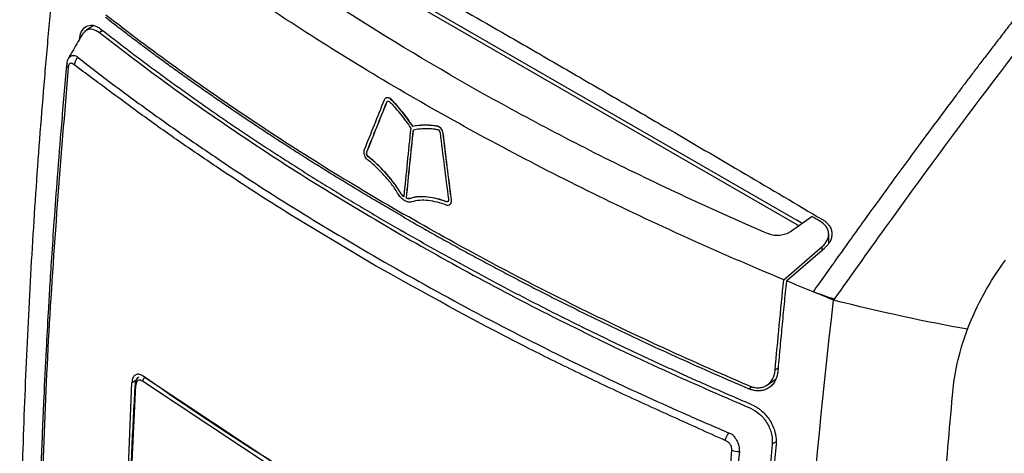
# Model space of a CAD drawing. Extents: x 86 to 639, y 68 to 658.
# Tile 16 of 66: x 502 to 562, y 159 to 185. Entities that reach past the tile are written whole.
import ezdxf

# ---------------------------------------------------------------- set-up
doc = ezdxf.new("R2010")
doc.units = 0
doc.layers.get('0').update_dxf_attribs({"linetype": 'CONTINUOUS'})

msp = doc.modelspace()

# ---------------------------------------------------------------- linework, layer by layer
at = {"color": 7, "linetype": 'CONTINUOUS'}
for p, q in [((513.808, 193.175), (549.692, 172.46)), ((514.116, 193.252), (549.562, 172.789)), ((506.617, 184.686), (506.148, 184.403)), ((524.468, 180.274), (524.461, 180.269)), ((524.521, 180.015), (524.514, 180.011)), ((524.748, 180.202), (524.741, 180.197)), ((526.081, 178.541), (526.073, 178.537)), ((527.607, 178.552), (527.599, 178.547)), ((527.934, 178.106), (527.927, 178.102)), ((523.291, 176.936), (523.284, 176.932)), ((523.3, 176.967), (523.293, 176.963)), ((523.381, 176.677), (523.374, 176.673)), ((525.339, 174.481), (525.332, 174.477)), ((525.716, 174.141), (525.709, 174.137)), ((525.958, 174.124), (525.951, 174.12)), ((528.153, 173.922), (528.145, 173.918)), ((528.444, 174.061), (528.437, 174.057)), ((528.449, 173.985), (528.442, 173.981)), ((528.325, 173.724), (528.333, 173.728)), ((550.491, 173.023), (549.162, 172.086)), ((549.89, 172.599), (549.562, 172.789)), ((551.504, 171.369), (551.504, 171.936)), ((548.757, 169.155), (551.104, 171.177)), ((548.92, 169.087), (551.259, 171.103)), ((509.743, 163.173), (517.909, 157.764)), ((547.772, 162.739), (548.252, 163.082)), ((508.303, 146.174), (508.938, 162.872)), ((508.799, 154.814), (509.178, 162.712)), ((517.763, 157.533), (509.588, 162.948))]:
    msp.add_line(p, q, dxfattribs=at)
at = {"color": 8, "linetype": 'CONTINUOUS'}
for p, q in [((507.167, 184.383), (506.961, 184.26)), ((551.104, 170.969), (551.104, 171.177)), ((548.413, 163.756), (548.232, 163.627)), ((508.938, 162.872), (509.19, 163.017)), ((546.624, 162.498), (546.811, 162.631)), ((548.291, 159.258), (548.057, 159.128))]:
    msp.add_line(p, q, dxfattribs=at)
at = {"color": 7, "linetype": 'CONTINUOUS'}
for centre, radius, start, end in [((505.129, 182.286), 0.172, 149.62941, 243.19268), ((506.092, 182.239), 0.669, 131.02537, 176.30842), ((509.873, 162.918), 0.287, 117.04752, 173.92114), ((546.207, 159.127), 1.058, 140.35242, 168.59191), ((545.943, 159.584), 0.923, 247.27984, 276.39992)]:
    msp.add_arc(centre, radius, start, end, dxfattribs=at)
at = {"color": 8, "linetype": 'CONTINUOUS'}
msp.add_arc((509.221, 162.788), 0.0875, 182.24004, 240.68998, dxfattribs=at)
at = {"color": 7, "linetype": 'CONTINUOUS'}
for points, knots in [([(586.285, 209.343), (584.975, 208.141), (583.677, 206.901), (580.62, 203.871), (575.854, 198.907), (566.551, 188.039), (559.31, 178.389), (553.888, 170.853), (552.862, 169.411), (551.839, 167.964)], [0.006079, 0.006079, 0.006079, 0.006079, 0.579526, 0.579526, 1.370109, 2.734139, 4.938381, 4.938381, 5.45612, 5.45612, 5.45612, 5.45612]), ([(502.64, 123.476), (502.611, 124.052), (502.55, 125.295), (502.461, 127.303), (502.371, 129.594), (502.284, 132.17), (502.205, 135.036), (502.141, 138.193), (502.097, 141.646), (502.081, 145.399), (502.1, 149.457), (502.164, 153.822), (502.268, 157.927), (502.396, 161.666), (502.534, 164.938), (502.697, 168.222), (502.886, 171.52), (503.101, 174.83), (503.342, 178.153), (503.611, 181.488), (503.906, 184.836), (504.229, 188.196), (504.578, 191.567), (504.834, 193.825), (504.962, 194.954)], [0, 0, 0, 0, 0.0252983, 0.0546273, 0.0879869, 0.1253769, 0.1667975, 0.2122489, 0.2617316, 0.3152469, 0.3727966, 0.4343818, 0.5000013, 0.545461, 0.5909202, 0.6363784, 0.6818353, 0.7272907, 0.7727445, 0.8181969, 0.8636482, 0.9090987, 0.9545491, 1, 1, 1, 1]), ([(512.56, 195.094), (513.334, 194.659), (514.901, 193.778), (517.282, 192.433), (519.721, 191.049), (522.96, 189.205), (527.006, 186.892), (530.219, 185.04), (531.839, 184.106)], [0, 0, 0, 0, 0.120443, 0.243908, 0.370419, 0.499999, 0.747926, 1, 1, 1, 1]), ([(526.261, 180.209), (522.773, 182.222), (519.432, 184.313), (513.039, 188.649), (509.998, 190.887), (507.112, 193.196)], [0, 0, 0, 0, 0.5, 0.5, 1, 1, 1, 1]), ([(528.375, 181.686), (525.333, 183.442), (522.402, 185.26), (516.766, 189.019), (514.067, 190.955), (511.486, 192.948)], [0, 0, 0, 0, 0.5, 0.5, 1, 1, 1, 1]), ([(567.892, 191.416), (567.641, 191.109), (567.147, 190.507), (566.422, 189.612), (565.723, 188.742), (565.05, 187.898), (564.403, 187.081), (563.781, 186.29), (563.185, 185.527), (562.613, 184.791), (562.067, 184.084), (561.545, 183.405), (561.048, 182.755), (560.575, 182.134), (560.127, 181.543), (559.703, 180.981), (558.98, 180.022), (557.937, 178.625), (556.55, 176.748), (555.116, 174.787), (553.636, 172.741), (552.108, 170.61), (551.077, 169.156), (550.552, 168.416)], [0, 0, 0, 0, 0.0420064, 0.0826574, 0.1219544, 0.1598985, 0.1964906, 0.2317316, 0.2656221, 0.2981624, 0.3293529, 0.3591937, 0.3876851, 0.414827, 0.4406195, 0.4650626, 0.4881562, 0.565624, 0.6462287, 0.7299708, 0.8168491, 0.9068606, 1, 1, 1, 1]), ([(507.355, 185.35), (510.116, 183.192), (513.019, 181.095), (519.088, 177.032), (522.252, 175.066), (525.539, 173.169)], [0, 0, 0, 0, 0.5, 0.5, 1, 1, 1, 1]), ([(505.732, 183.84), (505.762, 183.997), (505.831, 184.355), (506.13, 184.671), (506.477, 184.741), (506.794, 184.649), (506.962, 184.533), (507.048, 184.474)], [0, 0, 0, 0, 0.19937, 0.455909, 0.714057, 0.853645, 1, 1, 1, 1]), ([(525.522, 172.996), (525.196, 173.185), (524.548, 173.561), (523.587, 174.128), (522.641, 174.695), (521.71, 175.26), (520.794, 175.824), (519.892, 176.388), (519.004, 176.95), (518.131, 177.511), (517.272, 178.071), (516.427, 178.629), (515.596, 179.186), (514.778, 179.741), (513.975, 180.294), (513.185, 180.846), (512.408, 181.395), (511.645, 181.942), (510.895, 182.487), (510.158, 183.03), (509.434, 183.57), (508.723, 184.108), (508.024, 184.643), (507.565, 185.001), (507.337, 185.178)], [0, 0, 0, 0, 0.049668, 0.098936, 0.147803, 0.196269, 0.244334, 0.291998, 0.33926, 0.386121, 0.43258, 0.478638, 0.524294, 0.569548, 0.614401, 0.658852, 0.702901, 0.746548, 0.789794, 0.832638, 0.875081, 0.917122, 0.958762, 1, 1, 1, 1]), ([(505.921, 184.164), (505.733, 183.844), (505.436, 183.34), (505.162, 182.853), (505.062, 182.675)], [0, 0, 0, 0, 0.633154, 1, 1, 1, 1]), ([(505.92, 184.14), (505.997, 184.246), (506.158, 184.469), (506.541, 184.518), (506.82, 184.347), (506.961, 184.26)], [0, 0, 0, 0, 0.308719, 0.649973, 1, 1, 1, 1]), ([(506.961, 184.26), (508.376, 183.175), (511.206, 181.004), (515.725, 177.874), (520.416, 174.83), (523.708, 172.89), (525.354, 171.919)], [0, 0, 0, 0, 0.249992, 0.499989, 0.749994, 1, 1, 1, 1]), ([(507.048, 184.474), (507.315, 184.265), (507.852, 183.846), (508.672, 183.218), (509.509, 182.586), (510.364, 181.951), (511.236, 181.313), (512.127, 180.671), (513.036, 180.027), (513.964, 179.38), (514.91, 178.73), (515.875, 178.078), (516.859, 177.424), (517.863, 176.768), (518.886, 176.109), (519.928, 175.449), (520.991, 174.788), (522.073, 174.125), (523.176, 173.461), (524.299, 172.796), (525.059, 172.355), (525.441, 172.133)], [0, 0, 0, 0, 0.047719, 0.095984, 0.144794, 0.194151, 0.244053, 0.294501, 0.345495, 0.397035, 0.449121, 0.501753, 0.554932, 0.608656, 0.662926, 0.717742, 0.773104, 0.82901, 0.885462, 0.942459, 1, 1, 1, 1]), ([(531.839, 184.106), (532.922, 183.48), (535.076, 182.236), (538.29, 180.369), (542.065, 178.167), (546.338, 175.663), (549.551, 173.762), (551.118, 172.834)], [0, 0, 0, 0, 0.16852, 0.335166, 0.500001, 0.756091, 1, 1, 1, 1]), ([(504.954, 182.28), (504.845, 181.059), (504.64, 178.772), (504.387, 175.588), (504.188, 172.874), (504.036, 170.625), (503.92, 168.781), (503.81, 166.917), (503.686, 164.664), (503.542, 161.712), (503.394, 158.122), (503.254, 153.9), (503.195, 150.891), (503.163, 149.279)], [0, 0, 0, 0, 0.109069, 0.204268, 0.285665, 0.353321, 0.407275, 0.452474, 0.522281, 0.611946, 0.721448, 0.850787, 1, 1, 1, 1]), ([(504.981, 182.373), (504.992, 182.476), (505.004, 182.592), (505.058, 182.666), (505.063, 182.674)], [0, 0, 0, 0, 0.890632, 1, 1, 1, 1]), ([(505.423, 182.282), (505.381, 182.31), (505.318, 182.353), (505.234, 182.389), (505.175, 182.384), (505.125, 182.352), (505.073, 182.279), (505.06, 182.191), (505.052, 182.133)], [0, 0, 0, 0, 0.251045, 0.376102, 0.501305, 0.626177, 0.751313, 1, 1, 1, 1]), ([(523.831, 170.01), (522.187, 170.98), (518.897, 172.918), (514.984, 175.449), (511.945, 177.52), (509.717, 179.094), (507.54, 180.71), (506.129, 181.758), (505.423, 182.282)], [0, 0, 0, 0, 0.249994, 0.499995, 0.625003, 0.750014, 0.875027, 1, 1, 1, 1]), ([(505.652, 182.744), (506.349, 182.201), (507.736, 181.121), (509.93, 179.511), (512.15, 177.936), (515.185, 175.868), (519.091, 173.339), (522.376, 171.403), (524.018, 170.434)], [0, 0, 0, 0, 0.126283, 0.251103, 0.375922, 0.500742, 0.750371, 1, 1, 1, 1]), ([(505.052, 182.133), (504.593, 176.552), (503.676, 165.39), (503.398, 154.551), (503.259, 149.132)], [0, 0, 0, 0, 0.500013, 1, 1, 1, 1]), ([(528.375, 181.686), (531.417, 179.93), (534.564, 178.239), (541.065, 174.991), (544.412, 173.437), (547.855, 171.953)], [0, 0, 0, 0, 0.5, 0.5, 1, 1, 1, 1]), ([(524.369, 180.156), (524.4, 180.232), (524.455, 180.283), (524.592, 180.298), (524.673, 180.266), (524.741, 180.197)], [0, 0, 0, 0, 0.5, 0.5, 1, 1, 1, 1]), ([(524.471, 180.268), (524.485, 180.277), (524.523, 180.303), (524.605, 180.293), (524.686, 180.257), (524.732, 180.216), (524.748, 180.202)], [0, 0, 0, 0, 0.1835134, 0.5056958, 0.8215887, 1, 1, 1, 1]), ([(524.514, 180.011), (524.527, 180.045), (524.551, 180.069), (524.612, 180.079), (524.649, 180.065), (524.679, 180.033)], [0, 0, 0, 0, 0.5, 0.5, 1, 1, 1, 1]), ([(524.521, 180.015), (524.528, 180.031), (524.539, 180.054), (524.559, 180.063), (524.565, 180.066)], [0, 0, 0, 0, 0.681935, 1, 1, 1, 1]), ([(524.679, 180.033), (524.74, 179.978), (524.798, 179.917), (524.912, 179.794), (524.969, 179.73), (525.136, 179.536), (525.246, 179.403), (525.463, 179.131), (525.57, 178.993), (525.778, 178.709), (525.881, 178.565), (525.976, 178.412)], [0, 0, 0, 0, 0.125, 0.125, 0.25, 0.25, 0.5, 0.5, 0.75, 0.75, 1, 1, 1, 1]), ([(524.741, 180.197), (524.865, 180.083), (524.981, 179.953), (525.211, 179.688), (525.324, 179.552), (525.546, 179.273), (525.656, 179.131), (525.87, 178.84), (525.975, 178.693), (526.073, 178.537)], [0, 0, 0, 0, 0.25, 0.25, 0.5, 0.5, 0.75, 0.75, 1, 1, 1, 1]), ([(524.748, 180.202), (524.872, 180.088), (524.988, 179.957), (525.218, 179.693), (525.331, 179.556), (525.553, 179.277), (525.663, 179.135), (525.877, 178.845), (525.982, 178.697), (526.081, 178.541)], [0, 0, 0, 0, 0.25, 0.25, 0.5, 0.5, 0.75, 0.75, 1, 1, 1, 1]), ([(548.757, 169.155), (544.758, 170.82), (540.88, 172.576), (533.37, 176.267), (529.748, 178.196), (526.261, 180.209)], [0, 0, 0, 0, 0.5, 0.5, 1, 1, 1, 1]), ([(526.073, 178.537), (526.192, 178.567), (526.315, 178.584), (526.564, 178.607), (526.69, 178.613), (526.945, 178.616), (527.074, 178.613), (527.334, 178.595), (527.465, 178.582), (527.599, 178.547)], [0, 0, 0, 0, 0.25, 0.25, 0.5, 0.5, 0.75, 0.75, 1, 1, 1, 1]), ([(526.081, 178.541), (526.199, 178.571), (526.322, 178.588), (526.571, 178.611), (526.697, 178.617), (526.952, 178.62), (527.081, 178.617), (527.341, 178.599), (527.472, 178.587), (527.607, 178.552)], [0, 0, 0, 0, 0.25, 0.25, 0.5, 0.5, 0.75, 0.75, 1, 1, 1, 1]), ([(526.135, 178.32), (526.25, 178.352), (526.37, 178.367), (526.612, 178.391), (526.735, 178.397), (526.984, 178.4), (527.109, 178.397), (527.299, 178.385), (527.363, 178.379), (527.491, 178.362), (527.556, 178.352), (527.622, 178.334)], [0, 0, 0, 0, 0.25, 0.25, 0.5, 0.5, 0.75, 0.75, 0.875, 0.875, 1, 1, 1, 1]), ([(527.599, 178.547), (527.675, 178.532), (527.755, 178.472), (527.875, 178.309), (527.915, 178.203), (527.927, 178.102)], [0, 0, 0, 0, 0.5, 0.5, 1, 1, 1, 1]), ([(527.607, 178.552), (527.683, 178.536), (527.762, 178.476), (527.882, 178.313), (527.922, 178.207), (527.934, 178.106)], [0, 0, 0, 0, 0.5, 0.5, 1, 1, 1, 1]), ([(527.622, 178.334), (527.656, 178.329), (527.691, 178.302), (527.744, 178.226), (527.761, 178.178), (527.766, 178.133)], [0, 0, 0, 0, 0.5, 0.5, 1, 1, 1, 1]), ([(523.335, 176.491), (523.26, 176.549), (523.197, 176.645), (523.123, 176.848), (523.113, 176.957), (523.131, 177.046)], [0, 0, 0, 0, 0.5, 0.5, 1, 1, 1, 1]), ([(523.131, 177.046), (523.132, 177.052), (523.133, 177.057), (523.135, 177.063), (523.136, 177.068), (523.137, 177.074), (523.139, 177.079), (523.142, 177.089), (523.145, 177.099), (523.149, 177.109)], [0, 0, 0, 0, 0.00002059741, 0.00002059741, 0.00002059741, 0.00004119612, 0.00004119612, 0.00004119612, 0.00008237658, 0.00008237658, 0.00008237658, 0.00008237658]), ([(523.374, 176.673), (523.339, 176.7), (523.311, 176.745), (523.28, 176.841), (523.276, 176.89), (523.284, 176.932)], [0, 0, 0, 0, 0.5, 0.5, 1, 1, 1, 1]), ([(523.381, 176.677), (523.346, 176.704), (523.318, 176.749), (523.287, 176.845), (523.283, 176.894), (523.291, 176.936)], [0, 0, 0, 0, 0.5, 0.5, 1, 1, 1, 1]), ([(523.284, 176.932), (523.285, 176.936), (523.286, 176.939), (523.287, 176.943), (523.288, 176.946), (523.288, 176.95), (523.289, 176.953), (523.29, 176.956), (523.292, 176.959), (523.293, 176.963)], [0, 0, 0, 0, 0.00001469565, 0.00001469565, 0.00001469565, 0.00002765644, 0.00002765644, 0.00002765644, 0.00004065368, 0.00004065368, 0.00004065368, 0.00004065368]), ([(523.291, 176.936), (523.292, 176.94), (523.293, 176.943), (523.294, 176.947), (523.295, 176.951), (523.296, 176.954), (523.297, 176.957), (523.298, 176.96), (523.299, 176.964), (523.3, 176.967)], [0, 0, 0, 0, 0.00001469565, 0.00001469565, 0.00001469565, 0.00002765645, 0.00002765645, 0.00002765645, 0.00004065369, 0.00004065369, 0.00004065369, 0.00004065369]), ([(525.223, 174.374), (525.096, 174.596), (524.954, 174.801), (524.655, 175.193), (524.499, 175.378), (524.179, 175.73), (524.014, 175.898), (523.68, 176.213), (523.509, 176.359), (523.335, 176.491)], [0, 0, 0, 0, 0.25, 0.25, 0.5, 0.5, 0.75, 0.75, 1, 1, 1, 1]), ([(525.332, 174.477), (525.2, 174.707), (525.053, 174.919), (524.744, 175.325), (524.582, 175.517), (524.25, 175.883), (524.079, 176.057), (523.731, 176.383), (523.555, 176.536), (523.374, 176.673)], [0, 0, 0, 0, 0.25, 0.25, 0.5, 0.5, 0.75, 0.75, 1, 1, 1, 1]), ([(525.339, 174.481), (525.208, 174.711), (525.06, 174.923), (524.751, 175.329), (524.589, 175.521), (524.257, 175.887), (524.086, 176.061), (523.739, 176.388), (523.562, 176.54), (523.381, 176.677)], [0, 0, 0, 0, 0.25, 0.25, 0.5, 0.5, 0.75, 0.75, 1, 1, 1, 1]), ([(525.55, 174.228), (525.509, 174.258), (525.469, 174.295), (525.397, 174.381), (525.364, 174.429), (525.332, 174.477)], [0, 0, 0, 0, 0.5, 0.5, 1, 1, 1, 1]), ([(525.557, 174.233), (525.516, 174.262), (525.477, 174.299), (525.404, 174.385), (525.371, 174.433), (525.339, 174.481)], [0, 0, 0, 0, 0.5, 0.5, 1, 1, 1, 1]), ([(525.61, 173.983), (525.538, 174.025), (525.466, 174.076), (525.336, 174.208), (525.278, 174.291), (525.223, 174.374)], [0, 0, 0, 0, 0.5, 0.5, 1, 1, 1, 1]), ([(526.03, 173.908), (525.964, 173.895), (525.897, 173.884), (525.756, 173.909), (525.683, 173.941), (525.61, 173.983)], [0, 0, 0, 0, 0.5, 0.5, 1, 1, 1, 1]), ([(525.951, 174.12), (525.913, 174.112), (525.874, 174.105), (525.794, 174.108), (525.752, 174.118), (525.709, 174.137)], [0, 0, 0, 0, 0.5, 0.5, 1, 1, 1, 1]), ([(525.958, 174.124), (525.92, 174.116), (525.881, 174.109), (525.801, 174.112), (525.759, 174.122), (525.716, 174.141)], [0, 0, 0, 0, 0.5, 0.5, 1, 1, 1, 1]), ([(528.145, 173.918), (527.952, 173.997), (527.761, 174.057), (527.381, 174.151), (527.192, 174.185), (526.821, 174.224), (526.638, 174.231), (526.283, 174.209), (526.112, 174.181), (525.951, 174.12)], [0, 0, 0, 0, 0.25, 0.25, 0.5, 0.5, 0.75, 0.75, 1, 1, 1, 1]), ([(528.153, 173.922), (527.959, 174.001), (527.768, 174.061), (527.388, 174.155), (527.199, 174.189), (526.828, 174.228), (526.645, 174.235), (526.291, 174.213), (526.119, 174.185), (525.958, 174.124)], [0, 0, 0, 0, 0.25, 0.25, 0.5, 0.5, 0.75, 0.75, 1, 1, 1, 1]), ([(528.147, 173.714), (527.96, 173.79), (527.776, 173.848), (527.409, 173.938), (527.227, 173.97), (526.869, 174.009), (526.693, 174.016), (526.35, 173.994), (526.185, 173.968), (526.03, 173.908)], [0, 0, 0, 0, 0.25, 0.25, 0.5, 0.5, 0.75, 0.75, 1, 1, 1, 1]), ([(528.278, 174.048), (528.278, 174.003), (528.265, 173.963), (528.217, 173.913), (528.183, 173.904), (528.145, 173.918)], [0, 0, 0, 0, 0.5, 0.5, 1, 1, 1, 1]), ([(528.442, 173.981), (528.44, 173.882), (528.411, 173.796), (528.303, 173.697), (528.226, 173.683), (528.147, 173.714)], [0, 0, 0, 0, 0.5, 0.5, 1, 1, 1, 1]), ([(528.285, 174.053), (528.285, 174.007), (528.272, 173.967), (528.224, 173.917), (528.19, 173.908), (528.153, 173.922)], [0, 0, 0, 0, 0.5, 0.5, 1, 1, 1, 1]), ([(528.276, 174.086), (528.276, 174.081), (528.277, 174.077), (528.277, 174.072), (528.277, 174.068), (528.278, 174.064), (528.278, 174.06), (528.278, 174.056), (528.278, 174.052), (528.278, 174.048)], [0, 0, 0, 0, 0.00001470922, 0.00001470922, 0.00001470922, 0.00002766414, 0.00002766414, 0.00002766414, 0.00004064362, 0.00004064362, 0.00004064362, 0.00004064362]), ([(528.449, 173.985), (528.444, 173.941), (528.436, 173.853), (528.39, 173.764), (528.345, 173.741), (528.329, 173.733)], [0, 0, 0, 0, 0.3971083, 0.7950002, 1, 1, 1, 1]), ([(528.437, 174.057), (528.438, 174.05), (528.438, 174.044), (528.439, 174.037), (528.44, 174.031), (528.44, 174.025), (528.44, 174.018), (528.441, 174.006), (528.442, 173.993), (528.442, 173.981)], [0, 0, 0, 0, 0.00002060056, 0.00002060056, 0.00002060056, 0.00004119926, 0.00004119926, 0.00004119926, 0.00008236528, 0.00008236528, 0.00008236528, 0.00008236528]), ([(528.444, 174.061), (528.445, 174.054), (528.445, 174.048), (528.446, 174.041), (528.447, 174.035), (528.447, 174.029), (528.448, 174.022), (528.448, 174.01), (528.449, 173.997), (528.449, 173.985)], [0, 0, 0, 0, 0.00002060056, 0.00002060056, 0.00002060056, 0.00004119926, 0.00004119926, 0.00004119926, 0.0000823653, 0.0000823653, 0.0000823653, 0.0000823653]), ([(525.522, 172.996), (525.837, 172.815), (526.467, 172.453), (527.419, 171.915), (528.377, 171.381), (529.34, 170.852), (530.31, 170.327), (531.285, 169.805), (532.266, 169.289), (533.252, 168.776), (534.245, 168.268), (535.243, 167.764), (536.584, 167.097), (538.277, 166.272), (540.331, 165.3), (542.407, 164.347), (544.502, 163.411), (545.917, 162.802), (546.624, 162.498)], [0, 0, 0, 0, 0.047827, 0.095614, 0.143364, 0.191079, 0.238761, 0.286412, 0.334035, 0.381633, 0.429207, 0.476761, 0.524296, 0.619748, 0.715026, 0.810147, 0.905132, 1, 1, 1, 1]), ([(546.639, 162.672), (542.9, 164.266), (539.268, 165.942), (532.23, 169.445), (528.825, 171.272), (525.539, 173.169)], [0, 0, 0, 0, 0.5, 0.5, 1, 1, 1, 1]), ([(551.104, 171.177), (551.243, 171.297), (551.348, 171.428), (551.45, 171.639), (551.474, 171.71), (551.503, 171.852), (551.507, 171.925), (551.496, 172.067), (551.481, 172.137), (551.43, 172.273), (551.394, 172.34), (551.26, 172.528), (551.134, 172.641), (550.977, 172.734)], [0, 0, 0, 0, 0.25, 0.25, 0.375, 0.375, 0.5, 0.5, 0.625, 0.625, 0.75, 0.75, 1, 1, 1, 1]), ([(551.118, 172.834), (551.147, 172.817), (551.205, 172.783), (551.283, 172.727), (551.356, 172.667), (551.422, 172.603), (551.482, 172.536), (551.569, 172.421), (551.659, 172.249), (551.709, 172.015), (551.697, 171.775), (551.627, 171.563), (551.525, 171.384), (551.409, 171.237), (551.309, 171.148), (551.259, 171.103)], [0, 0, 0, 0, 0.04164, 0.083111, 0.124607, 0.166316, 0.208424, 0.251112, 0.374875, 0.500059, 0.625117, 0.749091, 0.83384, 0.916972, 1, 1, 1, 1]), ([(546.818, 161.515), (546.459, 161.668), (545.742, 161.974), (544.674, 162.439), (543.61, 162.908), (542.551, 163.382), (541.498, 163.861), (540.45, 164.345), (539.407, 164.834), (538.369, 165.328), (537.336, 165.826), (536.026, 166.468), (534.445, 167.258), (532.604, 168.203), (530.783, 169.162), (528.981, 170.137), (527.198, 171.126), (526.027, 171.797), (525.441, 172.133)], [0, 0, 0, 0, 0.047368, 0.094767, 0.142199, 0.189667, 0.237174, 0.284721, 0.332312, 0.379949, 0.427634, 0.47537, 0.562552, 0.649816, 0.737178, 0.824653, 0.912255, 1, 1, 1, 1]), ([(549.162, 172.086), (549.077, 172.027), (548.98, 171.977), (548.762, 171.9), (548.646, 171.875), (548.289, 171.838), (548.048, 171.87), (547.855, 171.953)], [0, 0, 0, 0, 0.25, 0.25, 0.5, 0.5, 1, 1, 1, 1]), ([(525.354, 171.919), (527.035, 170.969), (530.397, 169.069), (535.671, 166.36), (541.093, 163.751), (544.852, 162.118), (546.731, 161.301)], [0, 0, 0, 0, 0.250006, 0.500011, 0.750008, 1, 1, 1, 1]), ([(524.018, 170.434), (525.899, 169.374), (529.661, 167.253), (534.389, 164.853), (537.995, 163.118), (540.411, 161.995), (542.858, 160.893), (544.544, 160.167), (545.393, 159.802)], [0, 0, 0, 0, 0.2795796, 0.5591673, 0.6690116, 0.7788438, 0.8887015, 1, 1, 1, 1]), ([(545.171, 159.336), (544.119, 159.811), (542.014, 160.761), (538.916, 162.161), (535.87, 163.616), (530.73, 166.16), (526.807, 168.349), (523.831, 170.01)], [0, 0, 0, 0, 0.13998, 0.280001, 0.420018, 0.560034, 1, 1, 1, 1]), ([(548.92, 169.087), (548.873, 168.614), (548.779, 167.674), (548.645, 166.28), (548.516, 164.911), (548.435, 164.007), (548.394, 163.559)], [0, 0, 0, 0, 0.256233, 0.50831, 0.756233, 1, 1, 1, 1]), ([(549.48, 96.435), (548.904, 107.8), (548.764, 119.447), (549.495, 143.291), (550.365, 155.484), (551.802, 167.913)], [0, 0, 0, 0, 0.5, 0.5, 1, 1, 1, 1]), ([(546.639, 162.672), (546.735, 162.631), (546.831, 162.601), (547.02, 162.562), (547.116, 162.553), (547.299, 162.558), (547.386, 162.571), (547.554, 162.618), (547.635, 162.653), (547.855, 162.785), (547.978, 162.915), (548.157, 163.23), (548.214, 163.42), (548.232, 163.627)], [0, 0, 0, 0, 0.125, 0.125, 0.25, 0.25, 0.375, 0.375, 0.5, 0.5, 0.75, 0.75, 1, 1, 1, 1]), ([(509.62, 163.266), (509.575, 163.294), (509.486, 163.349), (509.321, 163.391), (509.143, 163.355), (508.985, 163.179), (508.954, 162.975), (508.938, 162.872)], [0, 0, 0, 0, 0.136766, 0.267261, 0.508509, 0.750977, 1, 1, 1, 1]), ([(509.366, 163.226), (509.333, 163.203), (509.27, 163.158), (509.199, 163.052), (509.15, 162.927), (509.139, 162.832), (509.134, 162.785)], [0, 0, 0, 0, 0.256424, 0.509913, 0.758428, 1, 1, 1, 1]), ([(509.588, 162.948), (509.538, 162.976), (509.438, 163.031), (509.305, 163.004), (509.207, 162.899), (509.188, 162.774), (509.178, 162.712)], [0, 0, 0, 0, 0.250012, 0.499871, 0.749914, 1, 1, 1, 1]), ([(522.703, 154.915), (520.423, 156.264), (515.878, 158.952), (511.701, 161.831), (509.62, 163.266)], [0, 0, 0, 0, 0.501881, 1, 1, 1, 1]), ([(548.394, 163.559), (548.391, 163.521), (548.384, 163.445), (548.365, 163.336), (548.339, 163.231), (548.305, 163.129), (548.263, 163.032), (548.184, 162.882), (548.044, 162.697), (547.817, 162.519), (547.554, 162.402), (547.291, 162.36), (547.05, 162.371), (546.836, 162.413), (546.695, 162.47), (546.624, 162.498)], [0, 0, 0, 0, 0.041591, 0.083007, 0.124464, 0.166175, 0.208353, 0.2512, 0.374881, 0.50007, 0.625274, 0.748833, 0.833816, 0.91696, 1, 1, 1, 1]), ([(509.134, 162.786), (509.068, 161.59), (508.924, 158.948), (508.815, 156.325), (508.755, 154.888)], [0, 0, 0, 0, 0.45248, 1, 1, 1, 1]), ([(559.476, 96.764), (559.424, 97.189), (559.315, 98.074), (559.155, 99.46), (558.99, 100.957), (558.824, 102.566), (558.657, 104.288), (558.493, 106.126), (558.332, 108.08), (558.178, 110.153), (558, 112.856), (557.818, 116.192), (557.657, 120.167), (557.55, 124.258), (557.505, 128.032), (557.506, 131.454), (557.535, 134.486), (557.595, 137.535), (557.683, 140.601), (557.801, 143.683), (557.947, 146.78), (558.122, 149.892), (558.326, 153.018), (558.557, 156.158), (558.815, 159.31), (559.01, 161.423), (559.108, 162.479)], [0, 0, 0, 0, 0.020884, 0.043477, 0.06778, 0.093793, 0.121515, 0.150947, 0.182088, 0.214938, 0.249499, 0.309939, 0.371586, 0.43444, 0.498501, 0.544095, 0.589689, 0.635283, 0.680878, 0.726473, 0.772067, 0.81766, 0.86325, 0.908838, 0.954422, 1, 1, 1, 1]), ([(546.731, 161.301), (546.919, 161.198), (547.29, 160.995), (547.747, 160.442), (547.982, 159.9), (548.069, 159.452), (548.061, 159.236), (548.057, 159.128)], [0, 0, 0, 0, 0.248572, 0.490913, 0.738929, 0.869294, 1, 1, 1, 1]), ([(546.818, 161.515), (546.854, 161.499), (546.924, 161.468), (547.029, 161.412), (547.132, 161.35), (547.232, 161.282), (547.33, 161.207), (547.488, 161.074), (547.694, 160.864), (547.921, 160.551), (548.103, 160.207), (548.218, 159.88), (548.28, 159.589), (548.305, 159.338), (548.297, 159.18), (548.292, 159.1)], [0, 0, 0, 0, 0.042128, 0.083779, 0.125121, 0.166329, 0.207578, 0.249042, 0.370527, 0.491541, 0.615231, 0.739767, 0.826957, 0.913149, 1, 1, 1, 1]), ([(545.393, 159.802), (545.462, 159.782), (545.547, 159.757), (545.623, 159.69), (545.671, 159.638), (545.755, 159.544), (545.86, 159.393), (545.953, 159.198), (546.036, 158.947), (546.042, 158.777), (546.046, 158.667)], [0, 0, 0, 0, 0.151582, 0.188126, 0.232897, 0.311991, 0.460747, 0.609367, 0.74939, 1, 1, 1, 1]), ([(545.586, 158.733), (545.588, 158.795), (545.59, 158.889), (545.543, 159.02), (545.489, 159.111), (545.419, 159.19), (545.311, 159.265), (545.227, 159.308), (545.171, 159.336)], [0, 0, 0, 0, 0.248706, 0.373924, 0.498813, 0.624013, 0.749052, 1, 1, 1, 1]), ([(548.057, 159.128), (547.731, 155.262), (547.078, 147.529), (546.48, 136.112), (546.321, 128.628), (546.242, 124.886)], [0, 0, 0, 0, 0.333314, 0.666654, 1, 1, 1, 1]), ([(548.292, 159.1), (547.479, 150.311), (546.944, 141.645), (546.389, 124.589), (546.369, 116.2), (546.584, 107.955)], [0, 0, 0, 0, 0.5, 0.5, 1, 1, 1, 1]), ([(543.802, 125.727), (543.938, 131.148), (544.212, 141.989), (545.128, 153.152), (545.586, 158.733)], [0, 0, 0, 0, 0.499987, 1, 1, 1, 1]), ([(546.046, 158.667), (545.587, 153.089), (544.669, 141.933), (544.392, 131.098), (544.253, 125.68)], [0, 0, 0, 0, 0.499977, 1, 1, 1, 1])]:
    msp.add_open_spline(points, degree=3, knots=knots, dxfattribs=at)
at = {"color": 8, "linetype": 'CONTINUOUS'}
msp.add_open_spline([(505.063, 182.674), (505.082, 182.705), (505.126, 182.778), (505.232, 182.847), (505.365, 182.875), (505.539, 182.858), (505.614, 182.782), (505.652, 182.744)], degree=3, knots=[0, 0, 0, 0, 0.152436, 0.359627, 0.566809, 0.778027, 1, 1, 1, 1], dxfattribs=at)
at = {"color": 7, "linetype": 'CONTINUOUS'}
for points in [[(523.149, 177.109), (523.551, 178.122), (523.958, 179.138), (524.369, 180.156)], [(523.293, 176.963), (523.695, 177.976), (524.102, 178.992), (524.514, 180.011)], [(523.3, 176.967), (523.702, 177.98), (524.109, 178.996), (524.521, 180.015)], [(525.976, 178.412), (525.828, 177.015), (525.686, 175.62), (525.55, 174.228)], [(525.709, 174.137), (525.845, 175.528), (525.987, 176.923), (526.135, 178.32)], [(525.716, 174.141), (525.852, 175.533), (525.994, 176.927), (526.142, 178.324)], [(527.766, 178.133), (527.931, 176.782), (528.101, 175.433), (528.276, 174.086)], [(527.927, 178.102), (528.091, 176.752), (528.261, 175.403), (528.437, 174.057)], [(527.934, 178.106), (528.098, 176.756), (528.268, 175.407), (528.444, 174.061)], [(550.491, 173.023), (550.653, 172.927), (550.815, 172.831), (550.977, 172.734)], [(559.985, 166.128), (560.547, 167.61), (561.35, 169.068), (562.304, 170.344)], [(548.232, 163.627), (548.397, 165.464), (548.572, 167.306), (548.757, 169.155)], [(550.552, 168.416), (550.006, 168.638), (549.462, 168.862), (548.92, 169.087)], [(551.839, 167.964), (551.409, 168.114), (550.98, 168.265), (550.552, 168.416)], [(551.802, 167.913), (551.385, 168.08), (550.968, 168.248), (550.552, 168.416)], [(551.802, 167.913), (551.814, 167.93), (551.826, 167.947), (551.839, 167.964)], [(559.985, 166.128), (557.449, 166.583), (554.727, 167.161), (551.802, 167.913)], [(559.108, 162.479), (559.217, 163.641), (559.517, 164.892), (559.985, 166.128)]]:
    msp.add_open_spline(points, degree=3, dxfattribs=at)

doc.saveas('drawing.dxf')
